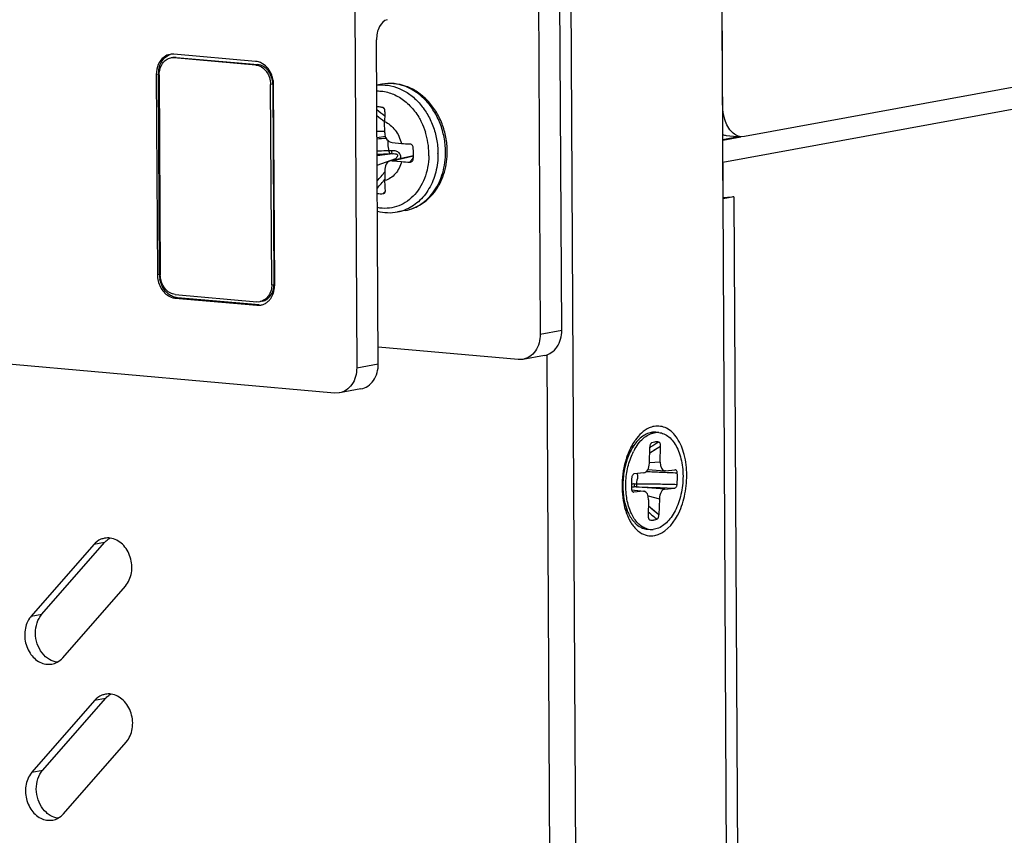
# Model space of a CAD drawing. Header units: millimetres. Extents: x 818 to 1412, y 141 to 561.
# Tile 70 of 86: x 1323 to 1337, y 281 to 292. Entities that reach past the tile are written whole.
import ezdxf

# ---------------------------------------------------------------- set-up
doc = ezdxf.new("R2010")
doc.units = ezdxf.units.MM
doc.header["$LTSCALE"] = 61.468
for name, color, linetype in [('00_27_1_DXF_CONTINUOUS_LINE', 7, 'CONTINUOUS'), ('00_37_DXF_CONTINUOUS_LINE', 7, 'CONTINUOUS'), ('00_63_DXF_CONTINUOUS_LINE', 7, 'CONTINUOUS'), ('BREP_2-258_1DXF_CONTINUOUS_LINE', 7, 'CONTINUOUS'), ('BREP_4-8730_DXF_CONTINUOUS_LINE', 7, 'CONTINUOUS'), ('SCREW-6-32X5DXF_CONTINUOUS_LINE', 7, 'CONTINUOUS')]:
    doc.layers.add(name, color=color, linetype=linetype)

msp = doc.modelspace()

# ---------------------------------------------------------------- linework, layer by layer
at = {"layer": '00_27_1_DXF_CONTINUOUS_LINE', "color": 7, "linetype": 'Continuous'}
for p, q in [((1378.7875, 299.1374), (1333.0546, 290.7732)), ((1332.758, 291.2153), (1332.746, 293.4464)), ((1332.8056, 290.7889), (1333.0078, 290.771)), ((1333.0546, 290.7732), (1333.0089, 290.7709))]:
    msp.add_line(p, q, dxfattribs=at)
for points, knots in [([(1332.7817, 291.0282), (1332.7779, 291.0429), (1332.764, 291.1043), (1332.7582, 291.1675), (1332.758, 291.2153)], [0, 0, 0, 0, 0.2413543, 1, 1, 1, 1]), ([(1333.0089, 290.7709), (1332.9572, 290.7752), (1332.8451, 290.8475), (1332.7991, 290.9626), (1332.7817, 291.0282)], [0, 0, 0, 0, 0.4332222, 1, 1, 1, 1])]:
    msp.add_open_spline(points, degree=3, knots=knots, dxfattribs=at)
msp.add_open_spline([(1332.7598, 290.7994), (1332.7748, 290.7938), (1332.7907, 290.7902), (1332.8067, 290.7888)], degree=3, dxfattribs=at)
at = {"layer": '00_37_DXF_CONTINUOUS_LINE', "color": 7, "linetype": 'Continuous'}
for p, q in [((1332.9759, 250.5587), (1332.7447, 293.6943)), ((1324.1949, 285.2157), (1323.3425, 284.2399)), ((1323.4895, 284.2668), (1324.3419, 285.2426)), ((1323.7744, 283.6761), (1324.6268, 284.6519)), ((1324.2063, 283.0912), (1323.3539, 282.1154)), ((1323.5009, 282.1422), (1324.3533, 283.1181)), ((1323.7858, 281.5515), (1324.6382, 282.5273))]:
    msp.add_line(p, q, dxfattribs=at)
at = {"layer": '00_37_DXF_CONTINUOUS_LINE', "color": 9, "linetype": 'Continuous'}
for p, q in [((1330.6886, 293.0701), (1330.9172, 250.4304)), ((1330.568, 250.4214), (1330.3677, 287.7927)), ((1324.3419, 285.2426), (1324.1949, 285.2157)), ((1323.3425, 284.2399), (1323.4895, 284.2668)), ((1324.3533, 283.1181), (1324.2063, 283.0912)), ((1323.3539, 282.1154), (1323.5009, 282.1422))]:
    msp.add_line(p, q, dxfattribs=at)
at = {"layer": '00_37_DXF_CONTINUOUS_LINE', "color": 7, "linetype": 'Continuous'}
for centre, radius, start, end in [((1332.1444, 286.2296), 0.7065, 144.40955, 145.50804), ((1331.7256, 286.2966), 0.3221, 129.60437, 133.3185), ((1331.7073, 286.3185), 0.2936, 126.48642, 129.59323), ((1331.6932, 286.3377), 0.2698, 122.21176, 126.49506), ((1331.6496, 285.8538), 0.2682, 223.82278, 227.65473), ((1332.0738, 285.8635), 0.6625, 204.32098, 210.1666), ((1324.3871, 285.0641), 0.2425, 100.3442, 112.53238), ((1324.5433, 285.0729), 0.2628, 118.01184, 125.94505), ((1324.3984, 282.9396), 0.2425, 100.3442, 112.53238), ((1324.5546, 282.9484), 0.2628, 118.01184, 125.94505)]:
    msp.add_arc(centre, radius, start, end, dxfattribs=at)
for points, knots in [([(1331.8254, 286.8262), (1331.802, 286.8219), (1331.6993, 286.7887), (1331.6182, 286.7083), (1331.5699, 286.6408)], [0, 0, 0, 0, 0.2223374, 1, 1, 1, 1]), ([(1332.2702, 286.1631), (1332.2697, 286.2566), (1332.2495, 286.4325), (1332.1594, 286.6588), (1332.0133, 286.8141), (1331.8814, 286.8364), (1331.8254, 286.8262)], [0, 0, 0, 0, 0.3143996, 0.5874658, 0.8084856, 1, 1, 1, 1]), ([(1331.4704, 286.4547), (1331.4567, 286.4199), (1331.408, 286.2738), (1331.3878, 286.1184), (1331.3885, 286.0018)], [0, 0, 0, 0, 0.2424795, 1, 1, 1, 1]), ([(1331.8333, 285.3387), (1331.9693, 285.3636), (1332.1459, 285.5688), (1332.2488, 285.8741), (1332.2707, 286.0656), (1332.2702, 286.1631)], [0, 0, 0, 0, 0.4220677, 0.7022798, 1, 1, 1, 1]), ([(1331.3885, 286.0018), (1331.3886, 285.9824), (1331.3908, 285.9065), (1331.4, 285.8307), (1331.4114, 285.7752)], [0, 0, 0, 0, 0.2551841, 1, 1, 1, 1]), ([(1331.501, 285.5306), (1331.51, 285.5151), (1331.5457, 285.4596), (1331.5925, 285.4104), (1331.6324, 285.3834)], [0, 0, 0, 0, 0.2709397, 1, 1, 1, 1]), ([(1324.6268, 284.6519), (1324.67, 284.7014), (1324.7261, 284.8353), (1324.7082, 285.0468), (1324.6046, 285.2285), (1324.4813, 285.2961), (1324.4205, 285.3044)], [0, 0, 0, 0, 0.2459406, 0.5121856, 0.7703219, 1, 1, 1, 1]), ([(1331.6324, 285.3834), (1331.6619, 285.3635), (1331.7273, 285.3335), (1331.7995, 285.3325), (1331.8333, 285.3387)], [0, 0, 0, 0, 0.508556, 1, 1, 1, 1]), ([(1323.3425, 284.2399), (1323.3355, 284.2318), (1323.3081, 284.1968), (1323.288, 284.1562), (1323.2772, 284.1244)], [0, 0, 0, 0, 0.2415995, 1, 1, 1, 1]), ([(1323.2772, 284.1244), (1323.2559, 284.062), (1323.2449, 283.9243), (1323.3119, 283.7365), (1323.4475, 283.6016), (1323.5717, 283.5792), (1323.6258, 283.5891)], [0, 0, 0, 0, 0.2647435, 0.5327221, 0.779174, 1, 1, 1, 1]), ([(1324.6382, 282.5273), (1324.6814, 282.5768), (1324.7375, 282.7107), (1324.7196, 282.9223), (1324.616, 283.1039), (1324.4927, 283.1715), (1324.4319, 283.1798)], [0, 0, 0, 0, 0.2459406, 0.5121856, 0.7703219, 1, 1, 1, 1]), ([(1323.3539, 282.1154), (1323.3469, 282.1073), (1323.3195, 282.0722), (1323.2994, 282.0317), (1323.2886, 281.9998)], [0, 0, 0, 0, 0.2415995, 1, 1, 1, 1]), ([(1323.2886, 281.9998), (1323.2673, 281.9374), (1323.2563, 281.7998), (1323.3233, 281.6119), (1323.4589, 281.477), (1323.5831, 281.4547), (1323.6372, 281.4645)], [0, 0, 0, 0, 0.2647435, 0.5327221, 0.779174, 1, 1, 1, 1])]:
    msp.add_open_spline(points, degree=3, knots=knots, dxfattribs=at)
for points in [[(1331.5148, 286.5513), (1331.4982, 286.52), (1331.4835, 286.4876), (1331.4704, 286.4547)], [(1331.5621, 286.6297), (1331.5448, 286.6045), (1331.5291, 286.5782), (1331.5148, 286.5513)], [(1331.4114, 285.7752), (1331.4186, 285.7405), (1331.4275, 285.7061), (1331.4385, 285.6724)], [(1331.4561, 285.6681), (1331.4472, 285.6774), (1331.4389, 285.6873), (1331.4312, 285.6976)], [(1331.4385, 285.6724), (1331.4476, 285.6446), (1331.458, 285.6173), (1331.4701, 285.5907)], [(1324.4205, 285.3044), (1324.3951, 285.3078), (1324.3688, 285.3073), (1324.3435, 285.3027)], [(1324.2941, 285.2881), (1324.2563, 285.2724), (1324.2219, 285.2466), (1324.1949, 285.2157)], [(1324.3419, 285.2426), (1324.3559, 285.2586), (1324.3717, 285.2732), (1324.389, 285.2857)], [(1323.4511, 284.2119), (1323.462, 284.2314), (1323.4748, 284.25), (1323.4895, 284.2668)], [(1323.4072, 284.0817), (1323.4142, 284.127), (1323.4287, 284.1719), (1323.4511, 284.2119)], [(1323.455, 283.7993), (1323.4103, 283.8836), (1323.3926, 283.9873), (1323.4072, 284.0817)], [(1323.5395, 283.6897), (1323.5052, 283.7205), (1323.4766, 283.7585), (1323.455, 283.7993)], [(1323.5921, 283.651), (1323.5734, 283.6621), (1323.5557, 283.6752), (1323.5395, 283.6897)], [(1323.6959, 283.6143), (1323.6596, 283.6192), (1323.6238, 283.6324), (1323.5921, 283.651)], [(1323.6258, 283.5891), (1323.6504, 283.5936), (1323.6745, 283.602), (1323.6966, 283.6138)], [(1323.6966, 283.6138), (1323.7259, 283.6294), (1323.7525, 283.651), (1323.7744, 283.6761)], [(1324.3055, 283.1636), (1324.2677, 283.1479), (1324.2332, 283.122), (1324.2063, 283.0912)], [(1324.3533, 283.1181), (1324.3673, 283.1341), (1324.3831, 283.1487), (1324.4004, 283.1612)], [(1324.4319, 283.1798), (1324.4064, 283.1833), (1324.3801, 283.1828), (1324.3549, 283.1782)], [(1323.4186, 281.9572), (1323.4255, 282.0024), (1323.4401, 282.0474), (1323.4625, 282.0874)], [(1323.4625, 282.0874), (1323.4733, 282.1069), (1323.4862, 282.1254), (1323.5009, 282.1422)], [(1323.4664, 281.6747), (1323.4217, 281.7591), (1323.404, 281.8628), (1323.4186, 281.9572)], [(1323.5509, 281.5652), (1323.5166, 281.596), (1323.488, 281.634), (1323.4664, 281.6747)], [(1323.6035, 281.5265), (1323.5848, 281.5375), (1323.5671, 281.5506), (1323.5509, 281.5652)], [(1323.708, 281.4892), (1323.7373, 281.5048), (1323.7639, 281.5265), (1323.7858, 281.5515)], [(1323.7073, 281.4897), (1323.6709, 281.4947), (1323.6351, 281.5078), (1323.6035, 281.5265)], [(1323.6372, 281.4645), (1323.6618, 281.469), (1323.6859, 281.4775), (1323.708, 281.4892)]]:
    msp.add_open_spline(points, degree=3, dxfattribs=at)
at = {"layer": '00_63_DXF_CONTINUOUS_LINE', "color": 9, "linetype": 'Continuous'}
for p, q in [((1379.0536, 298.8883), (1332.7622, 290.422)), ((1332.7606, 290.7247), (1333.008, 290.7699)), ((1332.9118, 289.953), (1333.1149, 252.0731))]:
    msp.add_line(p, q, dxfattribs=at)
at = {"layer": '00_63_DXF_CONTINUOUS_LINE', "color": 7, "linetype": 'Continuous'}
for p, q in [((1332.7606, 290.7357), (1332.9712, 290.7742)), ((1332.7649, 289.9261), (1332.7622, 290.422)), ((1332.9118, 289.953), (1332.7649, 289.9261))]:
    msp.add_line(p, q, dxfattribs=at)
msp.add_open_spline([(1332.9118, 289.953), (1332.9021, 289.9512), (1332.8534, 289.9441), (1332.8043, 289.9411), (1332.7651, 289.9398)], degree=3, knots=[0, 0, 0, 0, 0.202176, 1, 1, 1, 1], dxfattribs=at)
at = {"layer": 'BREP_2-258_1DXF_CONTINUOUS_LINE', "color": 7, "linetype": 'Continuous'}
for p, q in [((1330.568, 288.1347), (1330.5403, 293.2911)), ((1327.4744, 287.279), (1261.1139, 293.1529)), ((1330.2491, 292.7416), (1330.2741, 288.081)), ((1327.7495, 292.5326), (1327.7758, 287.624)), ((1328.0697, 287.6778), (1328.0461, 292.0905)), ((1326.4001, 291.7971), (1325.2877, 291.8956)), ((1325.0466, 291.6196), (1325.0613, 288.8926)), ((1325.0906, 288.898), (1325.076, 291.625)), ((1326.659, 288.7512), (1326.6443, 291.4809)), ((1325.3055, 288.5737), (1326.4179, 288.4752)), ((1326.4473, 288.4806), (1325.3349, 288.579)), ((1326.4179, 288.4752), (1326.4694, 288.4774)), ((1329.9727, 287.736), (1328.0685, 287.9045)), ((1330.0371, 287.7387), (1329.9727, 287.736)), ((1330.3321, 287.7927), (1330.0382, 287.7389)), ((1327.8338, 287.3358), (1327.5399, 287.282)), ((1327.5388, 287.2818), (1327.4744, 287.279))]:
    msp.add_line(p, q, dxfattribs=at)
at = {"layer": 'BREP_2-258_1DXF_CONTINUOUS_LINE', "color": 9, "linetype": 'Continuous'}
for p, q in [((1325.076, 291.625), (1325.0466, 291.6196)), ((1325.0613, 288.8926), (1325.0906, 288.898)), ((1325.3349, 288.579), (1325.3055, 288.5737)), ((1326.4179, 288.4752), (1326.4473, 288.4806)), ((1330.2741, 288.081), (1330.568, 288.1347)), ((1327.7758, 287.624), (1328.0697, 287.6778))]:
    msp.add_line(p, q, dxfattribs=at)
at = {"layer": 'BREP_2-258_1DXF_CONTINUOUS_LINE', "color": 7, "linetype": 'Continuous'}
for centre, radius, start, end in [((1325.2705, 291.7006), 0.1958, 91.43593, 100.10144), ((1325.2705, 291.7009), 0.1955, 84.94493, 91.42798), ((1325.4304, 291.627), 0.3544, 170.68249, 180.32064), ((1326.2726, 291.4756), 0.3718, 0.80656, 10.08402), ((1325.4502, 288.9), 0.3596, 180.31085, 182.27087), ((1325.4645, 288.9007), 0.3738, 182.29693, 189.69069), ((1326.3047, 288.7492), 0.3543, 350.68305, 0.32057), ((1325.3231, 288.7712), 0.1983, 261.83553, 264.93334), ((1326.435, 288.6701), 0.1957, 280.12378, 292.9629)]:
    msp.add_arc(centre, radius, start, end, dxfattribs=at)
for points, knots in [([(1328.1917, 292.3653), (1328.1464, 292.357), (1328.0642, 292.2614), (1328.0457, 292.1532), (1328.0461, 292.0905)], [0, 0, 0, 0, 0.4238166, 1, 1, 1, 1]), ([(1325.1528, 291.8571), (1325.1187, 291.832), (1325.0627, 291.7568), (1325.0464, 291.6664), (1325.0466, 291.6196)], [0, 0, 0, 0, 0.4752131, 1, 1, 1, 1]), ([(1325.0807, 291.6843), (1325.083, 291.6981), (1325.0947, 291.7501), (1325.1201, 291.7994), (1325.146, 291.829)], [0, 0, 0, 0, 0.2625077, 1, 1, 1, 1]), ([(1326.6386, 291.5407), (1326.6344, 291.5644), (1326.6105, 291.652), (1326.5506, 291.732), (1326.4932, 291.7661)], [0, 0, 0, 0, 0.2651246, 1, 1, 1, 1]), ([(1325.0613, 288.8926), (1325.0616, 288.8348), (1325.0883, 288.7218), (1325.1656, 288.6326), (1325.2118, 288.605)], [0, 0, 0, 0, 0.5180514, 1, 1, 1, 1]), ([(1325.2412, 288.6103), (1325.2226, 288.6215), (1325.1502, 288.6788), (1325.1077, 288.7689), (1325.096, 288.8378)], [0, 0, 0, 0, 0.2374392, 1, 1, 1, 1]), ([(1326.589, 288.5472), (1326.5974, 288.5568), (1326.6293, 288.5997), (1326.6477, 288.6518), (1326.6543, 288.6919)], [0, 0, 0, 0, 0.2394288, 1, 1, 1, 1]), ([(1330.331, 287.7925), (1330.3646, 287.7985), (1330.4316, 287.8263), (1330.5377, 287.9351), (1330.5684, 288.0558), (1330.568, 288.1347)], [0, 0, 0, 0, 0.2290658, 0.470286, 1, 1, 1, 1]), ([(1330.2741, 288.081), (1330.2745, 288.0021), (1330.2438, 287.8814), (1330.1377, 287.7726), (1330.0707, 287.7448), (1330.0371, 287.7388)], [0, 0, 0, 0, 0.529714, 0.7709342, 1, 1, 1, 1]), ([(1327.7758, 287.624), (1327.7762, 287.5451), (1327.7455, 287.4245), (1327.6394, 287.3157), (1327.5724, 287.2879), (1327.5388, 287.2819)], [0, 0, 0, 0, 0.529714, 0.7709342, 1, 1, 1, 1]), ([(1327.8328, 287.3356), (1327.8663, 287.3416), (1327.9334, 287.3694), (1328.0394, 287.4782), (1328.0701, 287.5989), (1328.0697, 287.6778)], [0, 0, 0, 0, 0.2290658, 0.470286, 1, 1, 1, 1])]:
    msp.add_open_spline(points, degree=3, knots=knots, dxfattribs=at)
for points in [[(1325.146, 291.829), (1325.1701, 291.8567), (1325.2021, 291.8794), (1325.2368, 291.8913)], [(1325.2362, 291.8933), (1325.2064, 291.888), (1325.1772, 291.8751), (1325.1528, 291.8571)], [(1326.4377, 291.7902), (1326.4254, 291.7936), (1326.4128, 291.796), (1326.4001, 291.7971)], [(1326.4932, 291.7661), (1326.4759, 291.7764), (1326.4571, 291.7847), (1326.4377, 291.7902)], [(1325.2118, 288.605), (1325.2371, 288.5898), (1325.2657, 288.5791), (1325.2949, 288.5749)], [(1325.2972, 288.586), (1325.2776, 288.5915), (1325.2587, 288.5999), (1325.2412, 288.6103)], [(1325.3349, 288.579), (1325.3222, 288.5802), (1325.3095, 288.5826), (1325.2972, 288.586)], [(1326.5113, 288.4899), (1326.526, 288.4962), (1326.54, 288.5043), (1326.5528, 288.5137)], [(1326.5528, 288.5137), (1326.566, 288.5235), (1326.5782, 288.5348), (1326.589, 288.5472)]]:
    msp.add_open_spline(points, degree=3, dxfattribs=at)
at = {"layer": 'BREP_4-8730_DXF_CONTINUOUS_LINE', "color": 7, "linetype": 'Continuous'}
for p, q in [((1325.2737, 291.8494), (1325.2444, 291.844)), ((1326.4003, 291.7476), (1325.288, 291.846)), ((1325.3174, 291.8514), (1326.4297, 291.7529)), ((1325.0871, 291.616), (1325.1017, 288.8866)), ((1326.6185, 288.7548), (1326.6039, 291.4818)), ((1326.6333, 291.4871), (1326.6479, 288.7602)), ((1325.3053, 288.6233), (1326.4176, 288.5248)), ((1326.4906, 288.5322), (1326.4613, 288.5268))]:
    msp.add_line(p, q, dxfattribs=at)
at = {"layer": 'BREP_4-8730_DXF_CONTINUOUS_LINE', "color": 9, "linetype": 'Continuous'}
for p, q in [((1325.3174, 291.8514), (1325.288, 291.846)), ((1326.4003, 291.7476), (1326.4297, 291.7529)), ((1326.6333, 291.4871), (1326.6039, 291.4818)), ((1326.6185, 288.7548), (1326.6479, 288.7602))]:
    msp.add_line(p, q, dxfattribs=at)
at = {"layer": 'BREP_4-8730_DXF_CONTINUOUS_LINE', "color": 7, "linetype": 'Continuous'}
for centre, radius, start, end in [((1325.2735, 291.6833), 0.1633, 84.91724, 100.296), ((1325.3029, 291.6887), 0.1633, 84.91725, 100.296), ((1326.4321, 288.6875), 0.1633, 264.91724, 280.296), ((1326.432, 288.6861), 0.162, 280.39787, 290.86826), ((1326.4314, 288.6879), 0.1639, 290.86335, 292.83391)]:
    msp.add_arc(centre, radius, start, end, dxfattribs=at)
for points, knots in [([(1325.0871, 291.6161), (1325.0869, 291.6434), (1325.0939, 291.6969), (1325.1261, 291.7681), (1325.1698, 291.8131), (1325.2112, 291.8355), (1325.2332, 291.842), (1325.2443, 291.844)], [0, 0, 0, 0, 0.2738587, 0.531921, 0.7716267, 0.8866837, 1, 1, 1, 1]), ([(1326.4003, 291.7476), (1326.4137, 291.7464), (1326.4408, 291.7406), (1326.4928, 291.7164), (1326.5494, 291.6637), (1326.593, 291.5789), (1326.6037, 291.5143), (1326.6039, 291.4818)], [0, 0, 0, 0, 0.1108873, 0.2258982, 0.4700712, 0.7318551, 1, 1, 1, 1]), ([(1326.6333, 291.4871), (1326.6331, 291.5196), (1326.6224, 291.5843), (1326.5788, 291.6691), (1326.5222, 291.7218), (1326.4702, 291.746), (1326.4431, 291.7518), (1326.4297, 291.7529)], [0, 0, 0, 0, 0.268145, 0.5299288, 0.7741018, 0.8891127, 1, 1, 1, 1]), ([(1325.3053, 288.6233), (1325.292, 288.6244), (1325.2651, 288.6301), (1325.2133, 288.6541), (1325.1569, 288.7062), (1325.1132, 288.7902), (1325.1022, 288.8543), (1325.1017, 288.8866)], [0, 0, 0, 0, 0.1109197, 0.2259313, 0.4700217, 0.7317195, 1, 1, 1, 1]), ([(1326.4907, 288.5322), (1326.5018, 288.5342), (1326.5238, 288.5407), (1326.5652, 288.5631), (1326.6089, 288.6081), (1326.6412, 288.6794), (1326.6481, 288.7328), (1326.6479, 288.7602)], [0, 0, 0, 0, 0.1133143, 0.2283698, 0.4680751, 0.72614, 1, 1, 1, 1]), ([(1326.6185, 288.7548), (1326.6186, 288.7309), (1326.6134, 288.684), (1326.5887, 288.6198), (1326.549, 288.5681), (1326.5135, 288.5447), (1326.495, 288.5368)], [0, 0, 0, 0, 0.2710497, 0.5292001, 0.7714367, 1, 1, 1, 1])]:
    msp.add_open_spline(points, degree=3, knots=knots, dxfattribs=at)
at = {"layer": 'SCREW-6-32X5DXF_CONTINUOUS_LINE', "color": 7, "linetype": 'Continuous'}
for p, q in [((1328.1202, 291.4871), (1328.0494, 291.4742)), ((1328.157, 290.825), (1328.1561, 290.9792)), ((1328.1664, 290.7726), (1328.0532, 290.7556)), ((1328.2587, 290.6921), (1328.3845, 290.681)), ((1328.5491, 290.5128), (1328.235, 290.4426)), ((1328.2601, 290.4442), (1328.3858, 290.4331)), ((1328.1596, 290.3292), (1328.1604, 290.1751)), ((1328.435, 289.7657), (1328.3318, 289.7468)), ((1331.8473, 286.7459), (1331.8878, 286.7424)), ((1331.4443, 286.3751), (1331.5121, 286.5021)), ((1331.7619, 286.3242), (1331.7672, 286.5436)), ((1331.9088, 286.3386), (1331.9141, 286.558)), ((1331.7406, 286.2381), (1331.9717, 286.2213)), ((1331.9792, 286.2214), (1332.1086, 286.2341)), ((1332.1117, 286.2341), (1332.1086, 286.2341)), ((1331.6855, 286.1925), (1331.5561, 286.1797)), ((1331.9792, 286.2214), (1331.9717, 286.2214)), ((1331.9732, 285.9724), (1332.1026, 285.9852)), ((1331.3989, 285.8619), (1331.4433, 285.725)), ((1331.5186, 285.9617), (1331.6884, 285.9435)), ((1331.6795, 285.9435), (1331.5501, 285.9308)), ((1331.6795, 285.9435), (1331.6884, 285.9434)), ((1331.8967, 285.8407), (1331.8914, 285.6213)), ((1331.7499, 285.8263), (1331.7446, 285.6068)), ((1331.7312, 285.4297), (1331.731, 285.4297)), ((1331.7312, 285.4296), (1331.731, 285.4297)), ((1331.7305, 285.4261), (1331.7709, 285.4225))]:
    msp.add_line(p, q, dxfattribs=at)
at = {"layer": 'SCREW-6-32X5DXF_CONTINUOUS_LINE', "color": 9, "linetype": 'Continuous'}
for p, q in [((1328.1526, 291.1497), (1328.1295, 291.168)), ((1328.1407, 291.1591), (1328.1295, 291.168)), ((1328.1522, 290.9743), (1328.1562, 290.9711)), ((1328.1569, 290.843), (1328.0527, 290.843)), ((1328.2612, 290.5399), (1328.0545, 290.5094)), ((1328.0552, 290.3829), (1328.3101, 290.4762)), ((1328.2601, 290.4442), (1328.549, 290.5108)), ((1328.1665, 290.032), (1328.1358, 289.9962)), ((1331.7654, 286.4654), (1331.8526, 286.5199)), ((1331.7829, 286.5456), (1331.7671, 286.5356)), ((1331.7829, 286.5456), (1331.7708, 286.538)), ((1331.787, 286.5989), (1331.7941, 286.6033)), ((1331.823, 286.5014), (1331.9141, 286.558)), ((1331.9088, 286.3386), (1331.762, 286.3278)), ((1331.9732, 285.9724), (1331.5544, 286.0026)), ((1331.5861, 286.0409), (1331.5844, 286.041)), ((1331.906, 285.9916), (1332.1026, 285.9852)), ((1331.5188, 285.9609), (1331.6795, 285.9435)), ((1331.5501, 285.9308), (1331.536, 285.934)), ((1331.5501, 285.9308), (1331.536, 285.934)), ((1331.7441, 285.8792), (1331.8967, 285.8407)), ((1331.8321, 285.6701), (1331.7478, 285.7398)), ((1331.8914, 285.6213), (1331.7845, 285.7094)), ((1331.7535, 285.5647), (1331.7687, 285.5522)), ((1331.7535, 285.5647), (1331.7687, 285.5522))]:
    msp.add_line(p, q, dxfattribs=at)
for centre, radius, start, end in [((1317.3463, 277.8616), 17.054, 50.65898, 51.11893), ((1313.1231, 272.3954), 23.8967, 51.02946, 51.33896), ((1327.7623, 290.5324), 0.9965, 9.02185, 17.58992), ((1327.0836, 303.1228), 12.417, 274.47897, 275.04183), ((1328.5089, 290.671), 0.3092, 171.39075, 180.32582), ((1328.5227, 290.6712), 0.3231, 180.35624, 196.62113), ((1327.7642, 290.5321), 0.9947, 0.57824, 9.05783), ((1333.2986, 204.3127), 86.3746, 93.363104, 93.480791), ((1328.324, 288.6712), 1.9108, 92.25559, 93.32608), ((1328.3223, 288.9822), 1.5589, 92.24411, 93.33756), ((1327.7841, 290.5326), 0.9747, 358.64411, 0.30829), ((1327.78, 290.5326), 0.9789, 0.3092, 0.55813), ((1327.8175, 290.5392), 1.0648, 0.30712, 0.55606), ((1327.9204, 290.558), 1.0651, 0.30715, 0.67487), ((1297.7659, 315.9232), 39.7581, 319.62919, 319.85992), ((1310.0224, 305.2461), 23.5706, 319.91837, 320.31052), ((1328.2297, 290.3039), 0.5663, 280.38397, 290.84318), ((1348.8768, 259.3895), 32.0883, 121.96351, 122.18921), ((1331.1583, 286.1417), 0.4395, 346.73922, 354.9723), ((1332.9668, 310.5691), 24.3882, 267.07566, 267.53588), ((1334.2815, 340.6588), 54.5066, 267.51504, 267.74969), ((1331.4871, 282.8247), 3.2177, 88.26604, 88.81722), ((1331.4991, 283.3202), 2.683, 88.39244, 88.81711), ((1331.4993, 283.3308), 2.6724, 88.23658, 88.39247), ((1330.944, 240.7537), 45.2937, 88.49023, 88.77469), ((1352.4349, 310.3911), 32.2435, 230.08505, 230.35945)]:
    msp.add_arc(centre, radius, start, end, dxfattribs=at)
at = {"layer": 'SCREW-6-32X5DXF_CONTINUOUS_LINE', "color": 7, "linetype": 'Continuous'}
for centre, radius, start, end in [((1329.7368, 290.9879), 1.5807, 175.51543, 180.31472), ((1328.7788, 295.1706), 4.5068, 264.9809, 266.41662), ((1327.8164, 290.5412), 0.7332, 0.31379, 6.6255), ((1327.84, 290.541), 0.7096, 353.88454, 0.33868), ((1328.7681, 294.7626), 4.3463, 264.95439, 266.44314), ((1328.105, 290.3887), 0.3937, 263.0318, 274.47722), ((1331.8273, 286.5193), 0.2275, 84.95591, 95.6636), ((1331.8678, 286.5146), 0.2287, 84.99334, 95.63662), ((1332.1687, 286.1519), 0.7442, 149.87563, 151.92596), ((1332.1132, 286.1848), 0.6796, 146.02064, 149.92624), ((1332.2277, 286.1381), 0.7654, 149.94343, 153.03714), ((1331.8603, 286.4317), 0.1835, 80.68021, 95.65293), ((1332.1557, 285.956), 0.749, 197.96405, 200.21686), ((1332.1004, 285.9357), 0.69, 200.22073, 203.84658), ((1331.7909, 285.6485), 0.2269, 254.73937, 264.94999), ((1331.7984, 285.7332), 0.1835, 260.67942, 275.65291), ((1331.7909, 285.6503), 0.2287, 264.99334, 275.63662)]:
    msp.add_arc(centre, radius, start, end, dxfattribs=at)
for centre, major_axis, ratio, start_param, end_param in [((1328.2593, 290.8175), (-0.0197, 0.1246), 0.8055743, 1.3839809, 2.9430435), ((1328.2619, 290.3187), (-0.0257, 0.1242), 0.7976495, -0.2357499, 1.3233126), ((1331.6873, 286.319), (0.0093, 0.1267), 0.5855206, -3.0407283, -1.4874059), ((1331.9836, 286.3482), (0.0131, 0.1268), 0.5810912, -4.5768699, -3.1238864), ((1331.9714, 285.8459), (0.0093, 0.1267), 0.5855206, 0.1008644, 1.6541868), ((1331.6751, 285.8167), (0.0131, 0.1268), 0.5810912, -1.4352772, -0.0019614)]:
    msp.add_ellipse(centre, major_axis=major_axis, ratio=ratio, start_param=start_param, end_param=end_param, dxfattribs=at)
at = {"layer": 'SCREW-6-32X5DXF_CONTINUOUS_LINE', "color": 9, "linetype": 'Continuous'}
for points, knots in [([(1328.0493, 291.4732), (1328.0999, 291.4794), (1328.2049, 291.478), (1328.3587, 291.4342), (1328.5031, 291.3516), (1328.6314, 291.2345), (1328.7381, 291.0887), (1328.8185, 290.9209), (1328.8692, 290.7388), (1328.8816, 290.6126), (1328.8822, 290.5495)], [0, 0, 0, 0, 0.1099093, 0.2230366, 0.3412201, 0.4652026, 0.5946256, 0.7282196, 0.8640821, 1, 1, 1, 1]), ([(1328.9854, 290.5706), (1328.9846, 290.6353), (1328.9713, 290.7647), (1328.9179, 290.9508), (1328.8332, 291.1215), (1328.7214, 291.2683), (1328.5874, 291.3842), (1328.4374, 291.4633), (1328.2786, 291.5009), (1328.1715, 291.4965), (1328.1202, 291.4871)], [0, 0, 0, 0, 0.1364135, 0.2726837, 0.4064849, 0.5358507, 0.6595273, 0.7772751, 0.8900604, 1, 1, 1, 1]), ([(1328.0498, 291.395), (1328.0776, 291.3954), (1328.1339, 291.3917), (1328.2173, 291.373), (1328.2989, 291.3415), (1328.4046, 291.2824), (1328.5249, 291.1787), (1328.5998, 291.0743), (1328.6321, 291.0175)], [0, 0, 0, 0, 0.1149514, 0.2318894, 0.3515644, 0.4744987, 0.7305332, 1, 1, 1, 1]), ([(1328.1561, 290.9792), (1328.1834, 290.9665), (1328.2361, 290.9326), (1328.302, 290.8631), (1328.3535, 290.7778), (1328.3762, 290.714), (1328.3845, 290.681)], [0, 0, 0, 0, 0.2332621, 0.4791781, 0.7360541, 1, 1, 1, 1]), ([(1328.6321, 291.0175), (1328.6403, 291.0031), (1328.6718, 290.944), (1328.697, 290.8815), (1328.7122, 290.8335)], [0, 0, 0, 0, 0.2476668, 1, 1, 1, 1]), ([(1328.2132, 290.5788), (1328.1999, 290.5785), (1328.1469, 290.5772), (1328.0939, 290.5753), (1328.0542, 290.5737)], [0, 0, 0, 0, 0.2507659, 1, 1, 1, 1]), ([(1328.2132, 290.5788), (1328.2138, 290.5738), (1328.2155, 290.5644), (1328.2196, 290.552), (1328.2246, 290.5431), (1328.2293, 290.5392), (1328.2315, 290.5385)], [0, 0, 0, 0, 0.327936, 0.623321, 0.8491489, 1, 1, 1, 1]), ([(1328.3716, 290.4732), (1328.3738, 290.4804), (1328.3767, 290.4956), (1328.3748, 290.519), (1328.365, 290.5414), (1328.3474, 290.5593), (1328.3248, 290.5714), (1328.2917, 290.5804), (1328.2658, 290.5812), (1328.2488, 290.5805)], [0, 0, 0, 0, 0.1153965, 0.2330539, 0.3540937, 0.4797058, 0.6092936, 0.7406549, 1, 1, 1, 1]), ([(1328.2488, 290.5805), (1328.2492, 290.5757), (1328.2503, 290.5665), (1328.2531, 290.5542), (1328.2563, 290.5453), (1328.2595, 290.5408), (1328.2612, 290.5399)], [0, 0, 0, 0, 0.3372673, 0.6415254, 0.8674419, 1, 1, 1, 1]), ([(1328.2612, 290.5399), (1328.2725, 290.5408), (1328.2898, 290.5413), (1328.3099, 290.5379), (1328.3211, 290.5331), (1328.328, 290.5273), (1328.3317, 290.5196), (1328.3319, 290.5117), (1328.3301, 290.5046), (1328.3262, 290.496), (1328.3196, 290.4863), (1328.3133, 290.4795), (1328.3101, 290.4762)], [0, 0, 0, 0, 0.2640529, 0.4041051, 0.4762034, 0.5468129, 0.6113636, 0.6703468, 0.7267647, 0.7821628, 0.8915951, 1, 1, 1, 1]), ([(1328.8822, 290.5449), (1328.8827, 290.4593), (1328.868, 290.3314), (1328.8162, 290.1721), (1328.7632, 290.0635), (1328.6968, 289.9671), (1328.6184, 289.885), (1328.5298, 289.8194), (1328.4646, 289.7873), (1328.4312, 289.7746)], [0, 0, 0, 0, 0.2709588, 0.4020598, 0.529247, 0.6522966, 0.7713517, 0.8869495, 1, 1, 1, 1]), ([(1328.435, 289.7657), (1328.474, 289.7728), (1328.5512, 289.7956), (1328.6584, 289.8536), (1328.7544, 289.9337), (1328.8365, 290.0335), (1328.9025, 290.15), (1328.9675, 290.325), (1328.986, 290.4681), (1328.9855, 290.5637)], [0, 0, 0, 0, 0.1131049, 0.2279443, 0.3459869, 0.4682409, 0.5951631, 0.7266637, 1, 1, 1, 1]), ([(1328.7586, 290.5095), (1328.7573, 290.4566), (1328.7463, 290.3522), (1328.7038, 290.2037), (1328.637, 290.0706), (1328.5484, 289.9585), (1328.4413, 289.8721), (1328.3199, 289.8154), (1328.1896, 289.7911), (1328.1014, 289.7972), (1328.0583, 289.8054)], [0, 0, 0, 0, 0.1403622, 0.2764989, 0.4072804, 0.5323537, 0.6523021, 0.7686588, 0.8837049, 1, 1, 1, 1]), ([(1328.3858, 290.4331), (1328.378, 290.402), (1328.3564, 290.3427), (1328.3055, 290.2657), (1328.2395, 290.2072), (1328.1872, 290.1828), (1328.1604, 290.1751)], [0, 0, 0, 0, 0.2689302, 0.5242792, 0.7666565, 1, 1, 1, 1]), ([(1328.3101, 290.4762), (1328.3089, 290.4744), (1328.3044, 290.4676), (1328.2995, 290.4609), (1328.2957, 290.4562)], [0, 0, 0, 0, 0.2558883, 1, 1, 1, 1]), ([(1328.321, 290.4618), (1328.3198, 290.463), (1328.3157, 290.4674), (1328.3121, 290.4723), (1328.3101, 290.4762)], [0, 0, 0, 0, 0.2742984, 1, 1, 1, 1]), ([(1328.548, 290.4907), (1328.5402, 290.4795), (1328.5238, 290.4574), (1328.507, 290.4356), (1328.4985, 290.4246)], [0, 0, 0, 0, 0.4952757, 1, 1, 1, 1]), ([(1331.5958, 286.1837), (1331.5964, 286.1771), (1331.5984, 286.1503), (1331.5979, 286.1234), (1331.5961, 286.1032)], [0, 0, 0, 0, 0.2466644, 1, 1, 1, 1]), ([(1331.5535, 286.0418), (1331.5503, 286.0418), (1331.5376, 286.0419), (1331.525, 286.0414), (1331.5156, 286.0404)], [0, 0, 0, 0, 0.2516001, 1, 1, 1, 1]), ([(1331.5159, 286.002), (1331.5223, 286.0026), (1331.5352, 286.0032), (1331.548, 286.0029), (1331.5544, 286.0026)], [0, 0, 0, 0, 0.5019669, 1, 1, 1, 1]), ([(1331.5535, 286.0418), (1331.5534, 286.037), (1331.5534, 286.03), (1331.5534, 286.0211), (1331.5535, 286.0153), (1331.5537, 286.0104), (1331.5539, 286.0067), (1331.5541, 286.0043), (1331.5543, 286.003), (1331.5544, 286.0026)], [0, 0, 0, 0, 0.365542, 0.5346596, 0.6847948, 0.8092877, 0.9042652, 0.9674273, 1, 1, 1, 1]), ([(1331.5861, 286.0409), (1331.5858, 286.036), (1331.5854, 286.029), (1331.5847, 286.0199), (1331.5841, 286.0142), (1331.5835, 286.0094), (1331.5829, 286.0058), (1331.5823, 286.0035), (1331.5819, 286.0023), (1331.5816, 286.0019)], [0, 0, 0, 0, 0.3713026, 0.5407343, 0.6896992, 0.812059, 0.9048156, 0.966669, 1, 1, 1, 1]), ([(1331.9126, 286.037), (1331.8582, 286.0382), (1331.7494, 286.0402), (1331.6405, 286.0411), (1331.5861, 286.0409)], [0, 0, 0, 0, 0.4997589, 1, 1, 1, 1])]:
    msp.add_open_spline(points, degree=3, knots=knots, dxfattribs=at)
at = {"layer": 'SCREW-6-32X5DXF_CONTINUOUS_LINE', "color": 7, "linetype": 'Continuous'}
for points, knots in [([(1329.0093, 290.5734), (1329.009, 290.6374), (1328.9964, 290.7656), (1328.9437, 290.9503), (1328.8591, 291.12), (1328.7461, 291.2669), (1328.6092, 291.3836), (1328.4538, 291.4638), (1328.2874, 291.502), (1328.1745, 291.4971), (1328.1202, 291.4871)], [0, 0, 0, 0, 0.1331051, 0.2661318, 0.3972719, 0.5250867, 0.648816, 0.7685362, 0.8851185, 1, 1, 1, 1]), ([(1328.1295, 291.168), (1328.123, 291.1697), (1328.0972, 291.1757), (1328.0707, 291.1791), (1328.0509, 291.1802)], [0, 0, 0, 0, 0.2523202, 1, 1, 1, 1]), ([(1328.1425, 291.1614), (1328.1416, 291.1622), (1328.1376, 291.1651), (1328.133, 291.1671), (1328.1295, 291.168)], [0, 0, 0, 0, 0.2553235, 1, 1, 1, 1]), ([(1328.161, 291.1115), (1328.1617, 291.121), (1328.1598, 291.1397), (1328.1494, 291.156), (1328.1425, 291.1614)], [0, 0, 0, 0, 0.5208414, 1, 1, 1, 1]), ([(1328.5448, 290.6258), (1328.544, 290.632), (1328.5404, 290.6442), (1328.5293, 290.6592), (1328.5143, 290.6693), (1328.5028, 290.6722), (1328.4971, 290.6725)], [0, 0, 0, 0, 0.2613087, 0.5174599, 0.7637959, 1, 1, 1, 1]), ([(1328.435, 289.7657), (1328.4763, 289.7732), (1328.5579, 289.7972), (1328.671, 289.8576), (1328.7716, 289.9403), (1328.8569, 290.0422), (1328.9248, 290.1601), (1328.9909, 290.3352), (1329.0098, 290.4782), (1329.0093, 290.5734)], [0, 0, 0, 0, 0.1172817, 0.2355744, 0.3558063, 0.4787184, 0.6047635, 0.7340324, 1, 1, 1, 1]), ([(1328.4985, 290.4246), (1328.5055, 290.4242), (1328.52, 290.4266), (1328.5317, 290.4358), (1328.536, 290.4414)], [0, 0, 0, 0, 0.4954871, 1, 1, 1, 1]), ([(1328.536, 290.4414), (1328.5374, 290.4431), (1328.5422, 290.4503), (1328.5449, 290.4589), (1328.5456, 290.4654)], [0, 0, 0, 0, 0.2451169, 1, 1, 1, 1]), ([(1328.1667, 290.0448), (1328.1657, 290.0555), (1328.1622, 290.0989), (1328.1606, 290.1424), (1328.1604, 290.1751)], [0, 0, 0, 0, 0.2478808, 1, 1, 1, 1]), ([(1328.1358, 289.9962), (1328.1398, 289.9965), (1328.1477, 289.9988), (1328.1541, 290.004), (1328.1567, 290.0071)], [0, 0, 0, 0, 0.4994021, 1, 1, 1, 1]), ([(1328.1567, 290.0071), (1328.1608, 290.0119), (1328.1666, 290.0244), (1328.1673, 290.0379), (1328.1667, 290.0448)], [0, 0, 0, 0, 0.4744322, 1, 1, 1, 1]), ([(1328.0585, 289.7586), (1328.103, 289.7467), (1328.1945, 289.7323), (1328.2869, 289.7386), (1328.3318, 289.7468)], [0, 0, 0, 0, 0.5025291, 1, 1, 1, 1]), ([(1331.8048, 286.7457), (1331.7815, 286.7434), (1331.7335, 286.7311), (1331.6661, 286.6931), (1331.6031, 286.6366), (1331.5668, 286.5902), (1331.5496, 286.5647)], [0, 0, 0, 0, 0.2180449, 0.4539012, 0.7138385, 1, 1, 1, 1]), ([(1331.5652, 286.5214), (1331.5831, 286.5523), (1331.6215, 286.6087), (1331.6901, 286.6778), (1331.754, 286.7177), (1331.8063, 286.7361), (1331.8324, 286.7409), (1331.8453, 286.7421)], [0, 0, 0, 0, 0.2899597, 0.5513874, 0.7856078, 0.8947139, 1, 1, 1, 1]), ([(1331.8877, 286.7424), (1331.8999, 286.7413), (1331.9243, 286.7371), (1331.9726, 286.7205), (1332.0305, 286.6839), (1332.0903, 286.6195), (1332.1404, 286.5366), (1332.1794, 286.4381), (1332.206, 286.3273), (1332.2195, 286.2079), (1332.2193, 286.0842), (1332.2054, 285.9604), (1332.1784, 285.8408), (1332.1392, 285.7297), (1332.0891, 285.6309), (1332.0298, 285.5477), (1331.963, 285.483), (1331.8907, 285.4393), (1331.8386, 285.4252), (1331.8134, 285.4227)], [0, 0, 0, 0, 0.0224879, 0.0453539, 0.0934673, 0.1465598, 0.2055856, 0.2705173, 0.3405966, 0.4145589, 0.4908126, 0.5675905, 0.6430873, 0.7155923, 0.7836324, 0.846132, 0.9026105, 0.9534236, 1, 1, 1, 1]), ([(1331.5121, 286.5021), (1331.4818, 286.4454), (1331.4335, 286.3202), (1331.3977, 286.1206), (1331.3979, 285.9179), (1331.4234, 285.7862), (1331.4433, 285.725)], [0, 0, 0, 0, 0.2418544, 0.5000001, 0.7581456, 1, 1, 1, 1]), ([(1331.7903, 286.6014), (1331.7866, 286.5991), (1331.7798, 286.5917), (1331.773, 286.5777), (1331.7686, 286.5613), (1331.7674, 286.5495), (1331.7672, 286.5436)], [0, 0, 0, 0, 0.2065873, 0.4522692, 0.7219144, 1, 1, 1, 1]), ([(1331.7941, 286.6033), (1331.7938, 286.6031), (1331.7925, 286.6026), (1331.7912, 286.602), (1331.7903, 286.6014)], [0, 0, 0, 0, 0.243017, 1, 1, 1, 1]), ([(1331.8422, 286.6142), (1331.8382, 286.6138), (1331.8218, 286.6117), (1331.8058, 286.6074), (1331.7941, 286.6033)], [0, 0, 0, 0, 0.2457898, 1, 1, 1, 1]), ([(1331.9141, 286.558), (1331.9142, 286.5644), (1331.9135, 286.5766), (1331.9099, 286.5912), (1331.9051, 286.6009), (1331.9008, 286.6067), (1331.8958, 286.6109), (1331.8919, 286.6124), (1331.89, 286.6127)], [0, 0, 0, 0, 0.298779, 0.5737622, 0.6972048, 0.8088602, 0.9087408, 1, 1, 1, 1]), ([(1331.4934, 285.6936), (1331.4825, 285.7231), (1331.464, 285.7853), (1331.4403, 285.9178), (1331.436, 286.0921), (1331.4634, 286.2648), (1331.5043, 286.3953), (1331.5308, 286.4563), (1331.5455, 286.4851)], [0, 0, 0, 0, 0.1161462, 0.2388015, 0.4960229, 0.7553533, 0.8805294, 1, 1, 1, 1]), ([(1332.1413, 286.1942), (1332.1409, 286.1998), (1332.139, 286.2102), (1332.1323, 286.2233), (1332.1229, 286.2319), (1332.1152, 286.2341), (1332.1117, 286.2342)], [0, 0, 0, 0, 0.3121272, 0.5788134, 0.8015496, 1, 1, 1, 1]), ([(1331.5213, 286.1332), (1331.5198, 286.1196), (1331.5148, 286.0656), (1331.5146, 286.0112), (1331.5174, 285.9707)], [0, 0, 0, 0, 0.2517121, 1, 1, 1, 1]), ([(1331.5561, 286.1797), (1331.5521, 286.1793), (1331.5436, 286.1761), (1331.533, 286.166), (1331.5249, 286.1512), (1331.522, 286.1395), (1331.5213, 286.1332)], [0, 0, 0, 0, 0.1943798, 0.4225639, 0.694089, 1, 1, 1, 1]), ([(1332.1374, 286.0317), (1332.1389, 286.0452), (1332.1439, 286.0992), (1332.144, 286.1537), (1332.1413, 286.1942)], [0, 0, 0, 0, 0.2517117, 1, 1, 1, 1]), ([(1331.5174, 285.9707), (1331.5177, 285.9656), (1331.5194, 285.9561), (1331.525, 285.9438), (1331.5329, 285.9351), (1331.5395, 285.932), (1331.5428, 285.9312)], [0, 0, 0, 0, 0.3065772, 0.5740171, 0.8009354, 1, 1, 1, 1]), ([(1332.1026, 285.9852), (1332.1066, 285.9855), (1332.1151, 285.9887), (1332.1257, 285.9988), (1332.1338, 286.0136), (1332.1366, 286.0254), (1332.1374, 286.0317)], [0, 0, 0, 0, 0.194382, 0.422564, 0.6940859, 1, 1, 1, 1]), ([(1331.4558, 285.6895), (1331.4535, 285.6907), (1331.4446, 285.6955), (1331.436, 285.701), (1331.4298, 285.7055)], [0, 0, 0, 0, 0.2460331, 1, 1, 1, 1]), ([(1331.4693, 285.6567), (1331.4731, 285.6481), (1331.4884, 285.6155), (1331.5067, 285.5842), (1331.522, 285.5624)], [0, 0, 0, 0, 0.2603252, 1, 1, 1, 1]), ([(1331.5248, 285.6215), (1331.5219, 285.6272), (1331.5103, 285.6507), (1331.5002, 285.675), (1331.4934, 285.6936)], [0, 0, 0, 0, 0.2436548, 1, 1, 1, 1]), ([(1331.522, 285.5624), (1331.5254, 285.5576), (1331.5387, 285.5395), (1331.5534, 285.5223), (1331.5651, 285.5104)], [0, 0, 0, 0, 0.2577031, 1, 1, 1, 1]), ([(1331.731, 285.4297), (1331.7104, 285.4353), (1331.6692, 285.453), (1331.6138, 285.4952), (1331.5643, 285.5523), (1331.5373, 285.5972), (1331.5248, 285.6215)], [0, 0, 0, 0, 0.2213239, 0.4583847, 0.7170684, 1, 1, 1, 1]), ([(1331.7446, 285.6068), (1331.7443, 285.5968), (1331.7458, 285.5822), (1331.7525, 285.5652), (1331.7575, 285.5585), (1331.7604, 285.5561)], [0, 0, 0, 0, 0.5508359, 0.7930178, 1, 1, 1, 1]), ([(1331.8165, 285.5507), (1331.8205, 285.5511), (1331.8368, 285.5532), (1331.8529, 285.5574), (1331.8646, 285.5616)], [0, 0, 0, 0, 0.2457906, 1, 1, 1, 1]), ([(1331.8646, 285.5616), (1331.8688, 285.5631), (1331.8746, 285.568), (1331.8802, 285.5763), (1331.8855, 285.587), (1331.8899, 285.6021), (1331.8913, 285.6148), (1331.8914, 285.6213)], [0, 0, 0, 0, 0.1970829, 0.314204, 0.4413094, 0.7151516, 1, 1, 1, 1]), ([(1331.5651, 285.5104), (1331.5881, 285.4869), (1331.627, 285.4568), (1331.6857, 285.4331), (1331.7156, 285.4274), (1331.7305, 285.4261)], [0, 0, 0, 0, 0.5208231, 0.7633546, 1, 1, 1, 1]), ([(1331.7604, 285.5561), (1331.7611, 285.5556), (1331.7635, 285.5538), (1331.7665, 285.5526), (1331.7687, 285.5522)], [0, 0, 0, 0, 0.2637105, 1, 1, 1, 1])]:
    msp.add_open_spline(points, degree=3, knots=knots, dxfattribs=at)
at = {"layer": 'SCREW-6-32X5DXF_CONTINUOUS_LINE', "color": 9, "linetype": 'Continuous'}
msp.add_open_spline([(1331.5816, 286.0019), (1331.6897, 285.9986), (1331.7978, 285.9951), (1331.906, 285.9916)], degree=3, dxfattribs=at)
at = {"layer": 'SCREW-6-32X5DXF_CONTINUOUS_LINE', "color": 7, "linetype": 'Continuous'}
msp.add_open_spline([(1331.5428, 285.9312), (1331.5451, 285.9307), (1331.5476, 285.9305), (1331.5501, 285.9308)], degree=3, dxfattribs=at)

doc.saveas('drawing.dxf')
